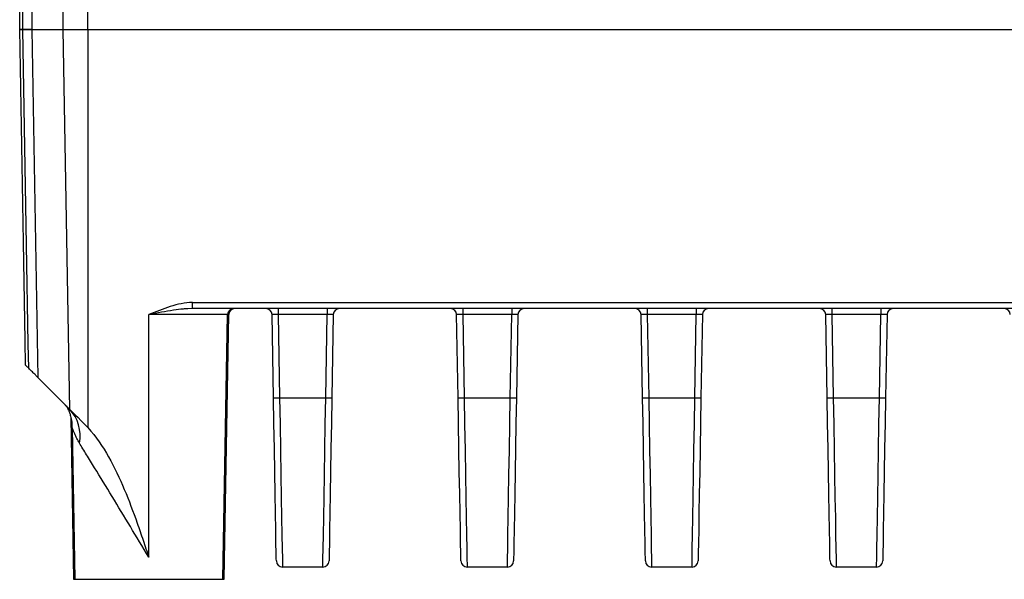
# Model space of a CAD drawing. Header units: millimetres. Extents: x 10 to 272, y 8 to 208.
# Tile 29 of 34: x 141 to 161, y 105 to 116. Entities that reach past the tile are written whole.
import ezdxf

# ---------------------------------------------------------------- set-up
doc = ezdxf.new("R2010")
doc.units = ezdxf.units.MM

msp = doc.modelspace()

# ---------------------------------------------------------------- linework, layer by layer
at = {"color": 7, "linetype": 'Continuous', "lineweight": 25}
for p, q in [((141.387, 115.906), (141.387, 116.306)), ((141.449, 115.906), (141.449, 116.306)), ((141.633, 116.306), (141.633, 115.906)), ((142.273, 115.906), (142.273, 116.306)), ((142.772, 115.906), (142.772, 116.306)), ((141.449, 115.906), (141.387, 115.906)), ((141.633, 115.906), (141.449, 115.906)), ((141.633, 115.906), (141.756, 108.837)), ((141.633, 115.906), (142.273, 115.906)), ((142.407, 108.186), (142.273, 115.906)), ((142.273, 115.906), (142.772, 115.906)), ((142.772, 115.906), (142.772, 107.819)), ((142.772, 115.906), (170.25, 115.906)), ((144.898, 110.237), (144.802, 110.232)), ((144.898, 110.36), (168.124, 110.36)), ((144.898, 110.237), (144.898, 110.36)), ((168.124, 110.237), (144.898, 110.237)), ((146.638, 110.237), (146.638, 110.115)), ((147.634, 110.237), (147.634, 110.115)), ((150.388, 110.237), (150.388, 110.115)), ((151.384, 110.237), (151.384, 110.115)), ((154.138, 110.237), (154.138, 110.115)), ((155.134, 110.237), (155.134, 110.115)), ((157.888, 110.237), (157.888, 110.115)), ((158.884, 110.237), (158.884, 110.115)), ((144.011, 105.186), (144.011, 110.115)), ((145.516, 104.737), (145.61, 110.115)), ((145.54, 104.737), (145.634, 110.115)), ((146.543, 108.426), (146.513, 110.115)), ((147.634, 110.115), (146.638, 110.115)), ((146.638, 110.115), (146.668, 108.426)), ((147.604, 108.426), (147.634, 110.115)), ((147.759, 110.115), (147.729, 108.426)), ((150.293, 108.426), (150.263, 110.115)), ((151.384, 110.115), (150.388, 110.115)), ((150.388, 110.115), (150.418, 108.426)), ((151.354, 108.426), (151.384, 110.115)), ((151.509, 110.115), (151.479, 108.426)), ((154.043, 108.426), (154.013, 110.115)), ((155.134, 110.115), (154.138, 110.115)), ((154.138, 110.115), (154.168, 108.426)), ((155.104, 108.426), (155.134, 110.115)), ((155.259, 110.115), (155.229, 108.426)), ((157.793, 108.426), (157.763, 110.115)), ((158.884, 110.115), (157.888, 110.115)), ((157.888, 110.115), (157.918, 108.426)), ((158.854, 108.426), (158.884, 110.115)), ((159.009, 110.115), (158.979, 108.426)), ((142.305, 108.288), (142.399, 108.194)), ((146.668, 108.426), (147.604, 108.426)), ((150.418, 108.426), (151.354, 108.426)), ((154.168, 108.426), (155.104, 108.426)), ((157.918, 108.426), (158.854, 108.426)), ((142.399, 108.194), (142.407, 108.186)), ((142.425, 108.026), (142.482, 104.737)), ((142.452, 107.814), (142.506, 104.737)), ((147.547, 104.987), (146.726, 104.987)), ((151.297, 104.987), (150.476, 104.987)), ((155.047, 104.987), (154.226, 104.987)), ((158.797, 104.987), (157.976, 104.987)), ((142.482, 104.737), (142.506, 104.737)), ((142.506, 104.737), (145.516, 104.737)), ((145.516, 104.737), (145.54, 104.737))]:
    msp.add_line(p, q, dxfattribs=at)
at = {"color": 8, "linetype": 'Continuous', "lineweight": 25}
for p, q in [((145.61, 110.115), (144.011, 110.115)), ((145.634, 110.115), (145.61, 110.115))]:
    msp.add_line(p, q, dxfattribs=at)
at = {"color": 7, "linetype": 'Continuous', "lineweight": 25, "flags": 128}
for points in [[(141.506, 109.088), (141.497, 109.588), (141.462, 111.587), (141.387, 115.906)], [(141.569, 109.025), (141.56, 109.524), (141.525, 111.524), (141.449, 115.906)], [(141.756, 108.837), (141.879, 108.715), (142.305, 108.288)], [(146.601, 105.11), (146.6, 105.151), (146.598, 105.272), (146.594, 105.47), (146.59, 105.741), (146.584, 106.078), (146.577, 106.473), (146.569, 106.916), (146.561, 107.398), (146.552, 107.905), (146.543, 108.426)], [(146.668, 108.426), (146.677, 107.886), (146.686, 107.36), (146.694, 106.86), (146.702, 106.401), (146.709, 105.991), (146.715, 105.642), (146.719, 105.361), (146.723, 105.155), (146.725, 105.03), (146.726, 104.987)], [(147.547, 104.987), (147.547, 105.03), (147.549, 105.155), (147.553, 105.361), (147.558, 105.642), (147.563, 105.991), (147.57, 106.401), (147.578, 106.86), (147.587, 107.36), (147.595, 107.886), (147.604, 108.426)], [(147.729, 108.426), (147.72, 107.905), (147.711, 107.398), (147.703, 106.916), (147.695, 106.473), (147.688, 106.078), (147.683, 105.741), (147.678, 105.47), (147.674, 105.272), (147.672, 105.151), (147.672, 105.11)], [(150.351, 105.11), (150.35, 105.151), (150.348, 105.272), (150.344, 105.47), (150.34, 105.741), (150.334, 106.078), (150.327, 106.473), (150.319, 106.916), (150.311, 107.398), (150.302, 107.905), (150.293, 108.426)], [(150.418, 108.426), (150.427, 107.886), (150.436, 107.36), (150.444, 106.86), (150.452, 106.401), (150.459, 105.991), (150.465, 105.642), (150.469, 105.361), (150.473, 105.155), (150.475, 105.03), (150.476, 104.987)], [(151.297, 104.987), (151.297, 105.03), (151.299, 105.155), (151.303, 105.361), (151.308, 105.642), (151.313, 105.991), (151.32, 106.401), (151.328, 106.86), (151.337, 107.36), (151.345, 107.886), (151.354, 108.426)], [(151.479, 108.426), (151.47, 107.905), (151.461, 107.398), (151.453, 106.916), (151.445, 106.473), (151.438, 106.078), (151.433, 105.741), (151.428, 105.47), (151.424, 105.272), (151.422, 105.151), (151.422, 105.11)], [(154.101, 105.11), (154.1, 105.151), (154.098, 105.272), (154.094, 105.47), (154.09, 105.741), (154.084, 106.078), (154.077, 106.473), (154.069, 106.916), (154.061, 107.398), (154.052, 107.905), (154.043, 108.426)], [(154.168, 108.426), (154.177, 107.886), (154.186, 107.36), (154.194, 106.86), (154.202, 106.401), (154.209, 105.991), (154.215, 105.642), (154.219, 105.361), (154.223, 105.155), (154.225, 105.03), (154.226, 104.987)], [(155.047, 104.987), (155.047, 105.03), (155.049, 105.155), (155.053, 105.361), (155.058, 105.642), (155.063, 105.991), (155.07, 106.401), (155.078, 106.86), (155.087, 107.36), (155.095, 107.886), (155.104, 108.426)], [(155.229, 108.426), (155.22, 107.905), (155.211, 107.398), (155.203, 106.916), (155.195, 106.473), (155.188, 106.078), (155.183, 105.741), (155.178, 105.47), (155.174, 105.272), (155.172, 105.151), (155.172, 105.11)], [(157.851, 105.11), (157.85, 105.151), (157.848, 105.272), (157.844, 105.47), (157.84, 105.741), (157.834, 106.078), (157.827, 106.473), (157.819, 106.916), (157.811, 107.398), (157.802, 107.905), (157.793, 108.426)], [(157.918, 108.426), (157.927, 107.886), (157.936, 107.36), (157.944, 106.86), (157.952, 106.401), (157.959, 105.991), (157.965, 105.642), (157.969, 105.361), (157.973, 105.155), (157.975, 105.03), (157.976, 104.987)], [(158.797, 104.987), (158.797, 105.03), (158.799, 105.155), (158.803, 105.361), (158.808, 105.642), (158.813, 105.991), (158.82, 106.401), (158.828, 106.86), (158.837, 107.36), (158.845, 107.886), (158.854, 108.426)], [(158.979, 108.426), (158.97, 107.905), (158.961, 107.398), (158.953, 106.916), (158.945, 106.473), (158.938, 106.078), (158.933, 105.741), (158.928, 105.47), (158.924, 105.272), (158.922, 105.151), (158.922, 105.11)], [(142.407, 108.186), (142.417, 108.176), (142.44, 108.154), (142.474, 108.12), (142.518, 108.075), (142.572, 108.022), (142.632, 107.961), (142.698, 107.896)]]:
    msp.add_lwpolyline(points, dxfattribs=at)
at = {"color": 7, "linetype": 'Continuous', "lineweight": 25}
for centre, radius, start, end in [((145.735, 110.112), 0.125, 90, 179), ((145.759, 110.112), 0.125, 90, 179), ((146.388, 110.112), 0.125, 1, 90), ((147.884, 110.112), 0.125, 90, 179), ((150.138, 110.112), 0.125, 1, 90), ((151.634, 110.112), 0.125, 90, 179), ((153.888, 110.112), 0.125, 1, 90), ((155.384, 110.112), 0.125, 90, 179), ((157.638, 110.112), 0.125, 1, 90), ((159.134, 110.112), 0.125, 90, 179), ((161.388, 110.112), 0.125, 1, 90), ((146.605, 110.217), 1.791, 268.0009, 271.9991), ((147.667, 110.217), 1.791, 268.001, 271.999), ((150.355, 110.217), 1.791, 268.0009, 271.9991), ((151.417, 110.217), 1.791, 268.001, 271.999), ((154.105, 110.217), 1.791, 268.0009, 271.9991), ((155.167, 110.217), 1.791, 268.001, 271.999), ((157.855, 110.217), 1.791, 268.001, 271.999), ((158.917, 110.217), 1.791, 268.0009, 271.9991), ((141.831, 107.654), 0.784, 348.9671, 43.5178), ((146.726, 105.112), 0.125, 181, 270), ((147.547, 105.112), 0.125, 270, 359), ((150.476, 105.112), 0.125, 181, 270), ((151.297, 105.112), 0.125, 270, 359), ((154.226, 105.112), 0.125, 181, 270), ((155.047, 105.112), 0.125, 270, 359), ((157.976, 105.112), 0.125, 181, 270), ((158.797, 105.112), 0.125, 270, 359)]:
    msp.add_arc(centre, radius, start, end, dxfattribs=at)
for centre, major_axis, start_param, end_param in [((146.638, 110.112), (0.125, -0.002), 1.57171, 3.142201), ((147.634, 110.112), (0.125, 0.002), 6.282577, 7.853068), ((150.388, 110.112), (0.125, -0.002), 1.57171, 3.142201), ((151.384, 110.112), (0.125, 0.002), 6.282577, 7.853068), ((154.138, 110.112), (0.125, -0.002), 1.57171, 3.142201), ((155.134, 110.112), (0.125, 0.002), 6.282577, 7.853068), ((157.888, 110.112), (0.125, -0.002), 1.57171, 3.142201), ((158.884, 110.112), (0.125, 0.002), 6.282577, 7.853068)]:
    msp.add_ellipse(centre, major_axis=major_axis, ratio=0.017429, start_param=start_param, end_param=end_param, dxfattribs=at)
for points in [[(141.387, 115.906), (141.386, 115.906), (141.409, 115.906), (141.449, 115.906)], [(142.698, 107.896), (142.723, 107.871), (142.748, 107.845), (142.772, 107.819)]]:
    msp.add_open_spline(points, degree=3, dxfattribs=at)
for points, knots in [([(141.449, 115.906), (141.509, 115.906), (141.555, 115.906), (141.619, 115.906), (141.635, 115.906), (141.635, 115.906)], [0, 0, 0, 0, 0.5, 0.5, 1, 1, 1, 1]), ([(144.898, 110.36), (144.742, 110.36), (144.592, 110.325), (144.297, 110.232), (144.153, 110.173), (144.011, 110.115)], [0, 0, 0, 0, 0.5, 0.5, 1, 1, 1, 1]), ([(141.569, 109.025), (141.551, 109.042), (141.535, 109.058), (141.512, 109.081), (141.506, 109.088), (141.506, 109.088)], [0, 0, 0, 0, 0.5, 0.5, 1, 1, 1, 1]), ([(141.758, 108.835), (141.758, 108.835), (141.754, 108.84), (141.735, 108.858), (141.722, 108.872), (141.688, 108.906), (141.667, 108.927), (141.621, 108.972), (141.596, 108.997), (141.569, 109.025)], [0, 0, 0, 0, 0.25, 0.25, 0.5, 0.5, 0.75, 0.75, 1, 1, 1, 1]), ([(142.313, 108.278), (142.317, 108.273), (142.331, 108.261), (142.35, 108.23), (142.371, 108.189), (142.395, 108.134), (142.423, 108.045), (142.447, 107.936), (142.449, 107.854), (142.449, 107.813)], [0, 0, 0, 0, 0.14617, 0.421191, 0.550206, 0.667044, 0.759657, 0.878356, 1, 1, 1, 1]), ([(142.383, 108.174), (142.376, 108.19), (142.354, 108.238), (142.347, 108.246), (142.341, 108.252)], [0, 0, 0, 0, 0.3255062, 1, 1, 1, 1]), ([(142.772, 107.819), (142.939, 107.637), (143.074, 107.435), (143.313, 107.011), (143.417, 106.789), (143.606, 106.338), (143.692, 106.109), (143.815, 105.764), (143.855, 105.649), (143.933, 105.417), (143.972, 105.301), (144.011, 105.186)], [0, 0, 0, 0, 0.25, 0.25, 0.5, 0.5, 0.75, 0.75, 0.875, 0.875, 1, 1, 1, 1]), ([(144.011, 105.186), (143.885, 105.396), (143.759, 105.603), (143.511, 106.014), (143.388, 106.217), (143.144, 106.617), (143.022, 106.816), (142.852, 107.094), (142.798, 107.183), (142.694, 107.352), (142.644, 107.434), (142.6, 107.504)], [0, 0, 0, 0, 0.25, 0.25, 0.5, 0.5, 0.75, 0.75, 0.875, 0.875, 1, 1, 1, 1])]:
    msp.add_open_spline(points, degree=3, knots=knots, dxfattribs=at)
at = {"color": 8, "linetype": 'Continuous', "lineweight": 25}
for points, knots in [([(144.802, 110.232), (144.77, 110.231), (144.675, 110.227), (144.497, 110.201), (144.266, 110.163), (144.098, 110.131), (144.013, 110.115), (144.011, 110.115)], [0, 0, 0, 0, 0.119867, 0.364454, 0.677666, 0.992973, 1, 1, 1, 1]), ([(142.6, 107.504), (142.582, 107.537), (142.545, 107.601), (142.507, 107.684), (142.482, 107.747), (142.466, 107.789), (142.456, 107.812), (142.452, 107.819), (142.453, 107.815), (142.453, 107.814)], [0, 0, 0, 0, 0.221479, 0.444272, 0.585846, 0.729254, 0.847373, 0.952458, 1, 1, 1, 1])]:
    msp.add_open_spline(points, degree=3, knots=knots, dxfattribs=at)

doc.saveas('drawing.dxf')
